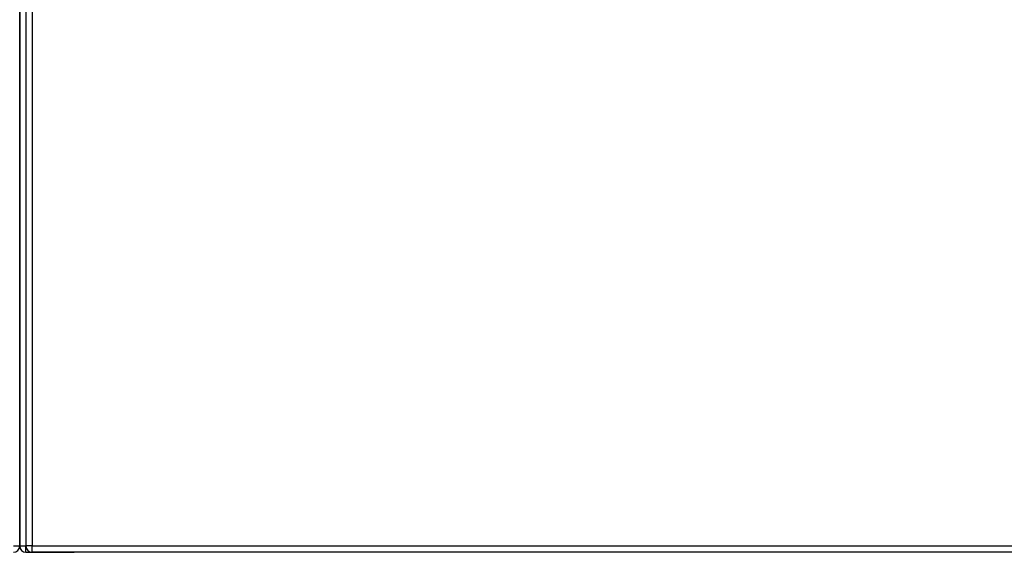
# Model space of a CAD drawing. Header units: inches. Extents: x 25 to 627, y 68 to 290.
# Tile 115 of 250: x 266 to 282, y 161 to 169. Entities that reach past the tile are written whole.
import ezdxf

# ---------------------------------------------------------------- set-up
doc = ezdxf.new("R2010")
doc.units = ezdxf.units.IN
doc.header["$MEASUREMENT"] = 0
doc.layers.add('Visible Edges(ANSI)', color=7, linetype='Continuous', lineweight=25)
doc.layers.add('Visible Tangent Edges(ANSI)', color=7, linetype='Continuous', lineweight=25)

msp = doc.modelspace()

# ---------------------------------------------------------------- linework, layer by layer
at = {"layer": 'Visible Edges(ANSI)'}
for p, q in [((266.156, 192.491), (266.156, 160.771)), ((266.057, 191.796), (266.057, 161.544)), ((266.057, 161.544), (266.057, 191.796)), ((266.057, 160.769), (266.057, 161.544)), ((266.057, 161.544), (266.057, 160.769)), ((266.156, 160.67), (266.923, 160.67)), ((325.86, 160.672), (266.255, 160.672)), ((325.958, 160.67), (266.923, 160.67))]:
    msp.add_line(p, q, dxfattribs=at)
for centre, start, end in [((265.958, 160.769), 270, 0), ((266.156, 160.769), 180, 270), ((266.255, 160.771), 180, 270)]:
    msp.add_arc(centre, 0.099, start, end, dxfattribs=at)
at = {"layer": 'Visible Tangent Edges(ANSI)'}
for p, q in [((266.255, 192.491), (266.255, 160.771)), ((266.057, 160.769), (265.959, 160.769)), ((266.156, 160.769), (266.057, 160.769)), ((266.255, 160.771), (266.156, 160.771)), ((266.156, 160.67), (266.156, 160.761)), ((266.255, 160.672), (266.255, 160.771)), ((266.255, 160.771), (325.86, 160.771))]:
    msp.add_line(p, q, dxfattribs=at)

doc.saveas('drawing.dxf')
